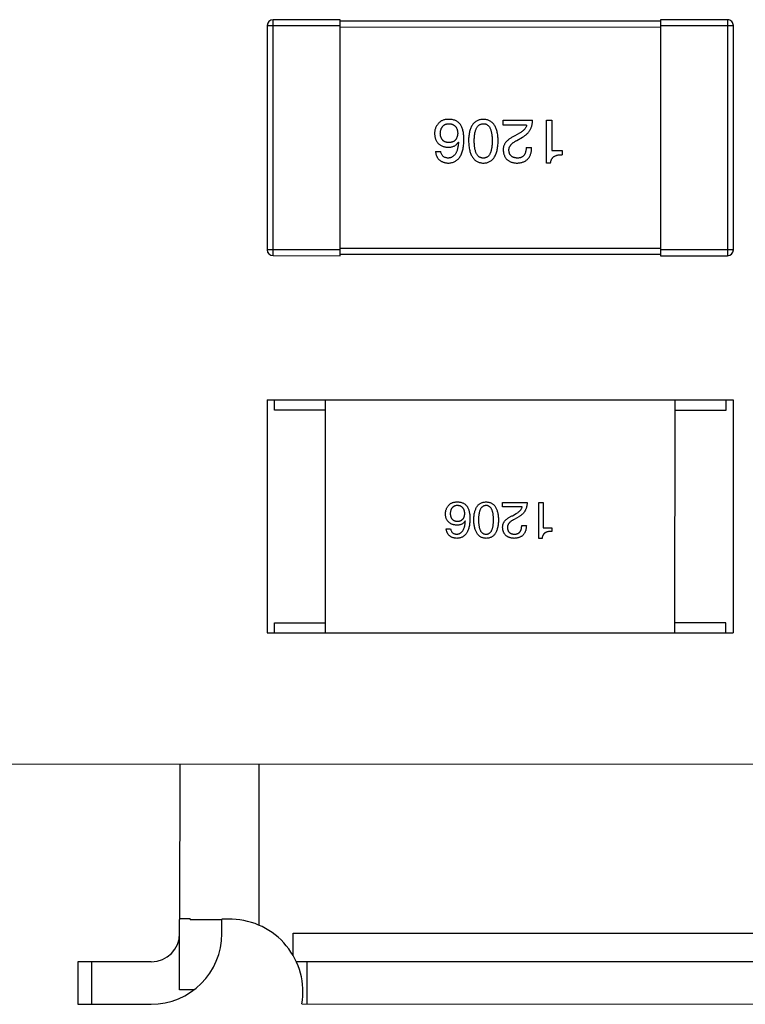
# Model space of a CAD drawing. Header units: inches. Extents: x -29 to 164, y -51 to 83.
# Tile 88 of 164: x 132.86 to 137.84, y -9.37 to -2.61. Entities that reach past the tile are written whole.
import ezdxf

# ---------------------------------------------------------------- set-up
doc = ezdxf.new("R2010")
doc.units = ezdxf.units.IN
doc.header["$LTSCALE"] = 1.21
doc.header["$MEASUREMENT"] = 0
doc.layers.get('0').update_dxf_attribs({"linetype": 'CONTINUOUS'})

msp = doc.modelspace()

# ---------------------------------------------------------------- linework, layer by layer
at = {"color": 7, "linetype": 'Continuous'}
for p, q in [((134.5949, -4.2314), (134.5952, -2.6114)), ((135.0552, -2.6115), (134.5952, -2.6114)), ((135.0549, -4.2315), (135.0552, -2.6115)), ((137.2552, -2.6219), (135.0552, -2.6215)), ((137.2552, -2.6119), (137.2549, -4.2319)), ((137.7152, -2.612), (137.2552, -2.6119)), ((137.7152, -2.612), (137.7149, -4.232)), ((134.5552, -2.6513), (134.5549, -4.1913)), ((134.5552, -2.6513), (135.0552, -2.6515)), ((135.0552, -2.6615), (137.2552, -2.6619)), ((137.2552, -2.6519), (137.7552, -2.652)), ((137.7549, -4.192), (137.7552, -2.652)), ((136.1751, -3.3008), (136.3767, -3.3008)), ((136.1751, -3.3352), (136.1751, -3.3008)), ((136.4721, -3.5959), (136.4722, -3.3009)), ((136.4722, -3.3009), (136.5099, -3.3009)), ((136.5099, -3.3009), (136.5098, -3.5091)), ((136.3357, -3.3353), (136.1751, -3.3352)), ((136.2865, -3.391), (136.2554, -3.409)), ((136.2685, -3.4402), (136.3078, -3.4172)), ((135.8661, -3.4516), (135.8678, -3.4532)), ((136.3324, -3.4894), (136.3701, -3.4894)), ((136.5098, -3.5091), (136.5803, -3.5091)), ((136.5803, -3.5091), (136.5803, -3.5386)), ((135.7104, -3.5171), (135.7464, -3.5171)), ((136.5, -3.596), (136.4721, -3.5959)), ((137.2549, -4.1819), (135.0549, -4.1815)), ((135.0549, -4.1915), (134.5549, -4.1913)), ((134.5949, -4.2314), (135.0549, -4.2315)), ((135.0549, -4.2215), (137.2549, -4.2219)), ((137.7549, -4.192), (137.2549, -4.1919)), ((137.2549, -4.2319), (137.7149, -4.232)), ((134.5547, -5.2214), (134.5543, -6.8214)), ((134.5547, -5.2214), (137.7547, -5.222)), ((134.6047, -5.2914), (134.6047, -5.2214)), ((134.9543, -6.8215), (134.9547, -5.2215)), ((137.3543, -6.822), (137.3547, -5.222)), ((137.7047, -5.292), (137.7047, -5.222)), ((137.7547, -5.222), (137.7543, -6.822)), ((134.9547, -5.2915), (134.6047, -5.2914)), ((137.3547, -5.292), (137.7047, -5.292)), ((136.1712, -5.9264), (136.3393, -5.9265)), ((136.1712, -5.9551), (136.1712, -5.9264)), ((136.4187, -6.1724), (136.4188, -5.9265)), ((136.4188, -5.9265), (136.4502, -5.9265)), ((136.4502, -5.9265), (136.4502, -6.1)), ((136.3051, -5.9551), (136.1712, -5.9551)), ((136.2381, -6.0166), (136.2641, -6.0016)), ((135.9151, -6.0534), (135.9138, -6.052)), ((136.2819, -6.0234), (136.2491, -6.0426)), ((136.3023, -6.0835), (136.3338, -6.0836)), ((135.784, -6.1067), (135.814, -6.1067)), ((136.4502, -6.1), (136.5089, -6.1)), ((136.5089, -6.1), (136.5089, -6.1246)), ((136.442, -6.1724), (136.4187, -6.1724)), ((134.6043, -6.8214), (134.6044, -6.7514)), ((134.6044, -6.7514), (134.9544, -6.7515)), ((137.7044, -6.752), (137.3544, -6.752)), ((137.7043, -6.822), (137.7044, -6.752)), ((134.5543, -6.8214), (137.7543, -6.822)), ((132.6042, -7.7209), (161.5042, -7.7269)), ((133.9542, -7.7212), (133.9539, -8.7847)), ((134.4989, -8.8282), (134.4991, -7.7213)), ((133.9539, -8.7896), (133.958, -8.7847)), ((134.0269, -8.7847), (133.958, -8.7847)), ((134.0269, -8.7847), (134.0269, -8.7913)), ((134.3142, -8.7874), (134.2439, -8.7874)), ((134.2439, -8.8847), (134.2439, -8.7874)), ((133.9538, -9.2713), (133.9539, -8.7896)), ((134.2439, -8.7913), (134.0269, -8.7913)), ((134.7328, -8.8822), (138.875, -8.883)), ((134.7328, -9.0363), (134.7328, -8.8822)), ((133.2539, -9.0792), (133.2538, -9.3711)), ((133.7592, -9.0793), (133.2539, -9.0792)), ((133.3511, -9.3711), (133.3512, -9.0792)), ((134.7539, -9.0768), (138.8539, -9.0777)), ((134.8301, -9.3688), (134.8301, -9.0768)), ((134.0527, -9.2713), (133.9538, -9.2713)), ((133.2538, -9.3711), (133.7572, -9.3712)), ((134.7932, -9.3688), (138.8144, -9.3696))]:
    msp.add_line(p, q, dxfattribs=at)
for centre, radius, start, end in [((134.5952, -2.6514), 0.04, 89.98796, 179.98796), ((137.7152, -2.652), 0.04, 359.98796, 89.98796), ((134.5949, -4.1914), 0.04, 179.98796, 269.98796), ((137.7149, -4.192), 0.04, 269.98796, 359.98796), ((134.3008, -9.2865), 0.4992, 350.51187, 88.46039), ((133.7573, -8.8846), 0.4866, 269.98796, 359.98796), ((133.7593, -8.8846), 0.1946, 269.98796, 359.98796)]:
    msp.add_arc(centre, radius, start, end, dxfattribs=at)
for points, knots in [([(135.8071, -3.2958), (135.8029, -3.2957), (135.7948, -3.2956), (135.7831, -3.2965), (135.7724, -3.2982), (135.7626, -3.3009), (135.7538, -3.3044), (135.746, -3.3088), (135.739, -3.314), (135.7352, -3.3183), (135.7334, -3.3204)], [0, 0, 0, 0, 0.156782, 0.301945, 0.436395, 0.561474, 0.678489, 0.78853, 0.894967, 1, 1, 1, 1]), ([(135.8842, -3.3352), (135.882, -3.3321), (135.8776, -3.3262), (135.8697, -3.3185), (135.8612, -3.3118), (135.8519, -3.3063), (135.8418, -3.3019), (135.8309, -3.2987), (135.8193, -3.2965), (135.8113, -3.296), (135.8071, -3.2958)], [0, 0, 0, 0, 0.125033, 0.246266, 0.36603, 0.485265, 0.606781, 0.732144, 0.862551, 1, 1, 1, 1]), ([(136.0387, -3.2959), (136.0347, -3.296), (136.0269, -3.2964), (136.0157, -3.2983), (136.0052, -3.3013), (135.9954, -3.3055), (135.9863, -3.3108), (135.978, -3.3172), (135.9705, -3.3248), (135.9638, -3.3335), (135.9578, -3.3434), (135.9526, -3.3544), (135.9481, -3.3665), (135.9444, -3.3797), (135.9413, -3.394), (135.9391, -3.4095), (135.9376, -3.426), (135.9372, -3.4375), (135.937, -3.4434)], [0, 0, 0, 0, 0.059134, 0.115603, 0.169236, 0.221572, 0.273254, 0.32474, 0.377319, 0.431815, 0.488555, 0.548609, 0.612242, 0.680182, 0.75251, 0.829782, 0.91231, 1, 1, 1, 1]), ([(136.1403, -3.4434), (136.1401, -3.4375), (136.1397, -3.4261), (136.1381, -3.4095), (136.136, -3.394), (136.1329, -3.3797), (136.1292, -3.3665), (136.1247, -3.3544), (136.1195, -3.3434), (136.1135, -3.3336), (136.1068, -3.3248), (136.0993, -3.3172), (136.091, -3.3108), (136.082, -3.3055), (136.0722, -3.3013), (136.0617, -3.2983), (136.0504, -3.2964), (136.0426, -3.296), (136.0387, -3.2959)], [0, 0, 0, 0, 0.087693, 0.170223, 0.247496, 0.319826, 0.387768, 0.451403, 0.511459, 0.568358, 0.622671, 0.675251, 0.726739, 0.778422, 0.830759, 0.884394, 0.940865, 1, 1, 1, 1]), ([(136.3078, -3.4172), (136.3106, -3.4157), (136.316, -3.4127), (136.3236, -3.4076), (136.3308, -3.4023), (136.3374, -3.3965), (136.3435, -3.3905), (136.3491, -3.384), (136.3542, -3.3773), (136.3588, -3.3701), (136.3629, -3.3627), (136.3664, -3.3549), (136.3694, -3.3467), (136.3719, -3.3382), (136.3739, -3.3293), (136.3754, -3.3201), (136.3764, -3.3106), (136.3766, -3.3041), (136.3767, -3.3008)], [0, 0, 0, 0, 0.065828, 0.130094, 0.192451, 0.254037, 0.313974, 0.373757, 0.433048, 0.492243, 0.551902, 0.611758, 0.672678, 0.734814, 0.798569, 0.863693, 0.930488, 1, 1, 1, 1]), ([(135.7334, -3.3204), (135.731, -3.323), (135.7264, -3.3281), (135.7203, -3.3365), (135.7153, -3.3452), (135.711, -3.3543), (135.7078, -3.3638), (135.7055, -3.3736), (135.7041, -3.3837), (135.7039, -3.3906), (135.7038, -3.3941)], [0, 0, 0, 0, 0.129393, 0.255335, 0.378531, 0.500878, 0.622934, 0.746191, 0.87096, 1, 1, 1, 1]), ([(135.7432, -3.3925), (135.7434, -3.3899), (135.7437, -3.3849), (135.7447, -3.3776), (135.7461, -3.3708), (135.7479, -3.3644), (135.75, -3.3585), (135.7527, -3.3531), (135.7556, -3.3482), (135.7591, -3.3437), (135.7629, -3.3397), (135.7671, -3.3362), (135.7717, -3.3332), (135.7767, -3.3306), (135.7821, -3.3285), (135.7879, -3.327), (135.7941, -3.3259), (135.7984, -3.3255), (135.8006, -3.3253)], [0, 0, 0, 0, 0.078863, 0.153308, 0.223539, 0.289857, 0.35341, 0.413572, 0.471721, 0.528235, 0.584279, 0.638781, 0.69466, 0.751251, 0.809198, 0.869697, 0.933318, 1, 1, 1, 1]), ([(135.8006, -3.3253), (135.803, -3.3254), (135.8076, -3.3256), (135.8144, -3.3266), (135.8207, -3.328), (135.8266, -3.3299), (135.8321, -3.3323), (135.837, -3.3352), (135.8417, -3.3386), (135.8457, -3.3425), (135.8495, -3.3468), (135.8526, -3.3518), (135.8556, -3.357), (135.8579, -3.3629), (135.8598, -3.3692), (135.8613, -3.376), (135.8624, -3.3833), (135.8627, -3.3883), (135.8629, -3.3909)], [0, 0, 0, 0, 0.070403, 0.137196, 0.200053, 0.260887, 0.31876, 0.37535, 0.430743, 0.485927, 0.541678, 0.598832, 0.657726, 0.719441, 0.783504, 0.851852, 0.923533, 1, 1, 1, 1]), ([(135.9055, -3.4368), (135.9054, -3.4315), (135.9054, -3.4212), (135.9043, -3.4061), (135.9027, -3.392), (135.9003, -3.3788), (135.8974, -3.3666), (135.8938, -3.3552), (135.8894, -3.3447), (135.8859, -3.3383), (135.8842, -3.3352)], [0, 0, 0, 0, 0.151498, 0.29521, 0.430242, 0.557137, 0.677306, 0.790845, 0.898111, 1, 1, 1, 1]), ([(135.9763, -3.4434), (135.9764, -3.4387), (135.9765, -3.4296), (135.9772, -3.4164), (135.9784, -3.404), (135.9801, -3.3926), (135.9822, -3.3821), (135.9849, -3.3724), (135.988, -3.3636), (135.9917, -3.3558), (135.9959, -3.3488), (136.0005, -3.3427), (136.0056, -3.3375), (136.0113, -3.3332), (136.0174, -3.3299), (136.0241, -3.3274), (136.0312, -3.3258), (136.0361, -3.3255), (136.0387, -3.3254)], [0, 0, 0, 0, 0.094834, 0.184067, 0.267029, 0.344713, 0.417334, 0.484367, 0.546941, 0.604717, 0.65953, 0.710539, 0.759381, 0.806382, 0.853027, 0.900623, 0.949121, 1, 1, 1, 1]), ([(136.0387, -3.3254), (136.0411, -3.3255), (136.0459, -3.3257), (136.0529, -3.327), (136.0593, -3.3293), (136.0653, -3.3327), (136.0708, -3.3368), (136.0758, -3.3419), (136.0803, -3.348), (136.0843, -3.355), (136.0879, -3.3629), (136.091, -3.3717), (136.0935, -3.3814), (136.0957, -3.392), (136.0973, -3.4036), (136.0984, -3.416), (136.0992, -3.4294), (136.0992, -3.4387), (136.0993, -3.4434)], [0, 0, 0, 0, 0.049766, 0.097012, 0.143225, 0.188786, 0.235079, 0.282962, 0.333687, 0.387747, 0.445963, 0.508657, 0.576545, 0.649868, 0.72822, 0.812712, 0.903543, 1, 1, 1, 1]), ([(136.3357, -3.3353), (136.3352, -3.3379), (136.3342, -3.3431), (136.3309, -3.3506), (136.3266, -3.358), (136.321, -3.365), (136.3141, -3.3719), (136.3061, -3.3786), (136.2968, -3.385), (136.2901, -3.389), (136.2865, -3.391)], [0, 0, 0, 0, 0.103034, 0.208166, 0.318255, 0.434664, 0.559728, 0.695394, 0.841708, 1, 1, 1, 1]), ([(135.7038, -3.3941), (135.704, -3.3977), (135.7044, -3.4045), (135.7059, -3.4145), (135.708, -3.4238), (135.7107, -3.4325), (135.7142, -3.4406), (135.7184, -3.448), (135.7232, -3.4549), (135.7288, -3.4611), (135.735, -3.4666), (135.7418, -3.4716), (135.7495, -3.4758), (135.7577, -3.4795), (135.7666, -3.4825), (135.7762, -3.4848), (135.7865, -3.4866), (135.7936, -3.4873), (135.7973, -3.4876)], [0, 0, 0, 0, 0.071527, 0.139094, 0.20346, 0.264939, 0.323904, 0.381383, 0.437591, 0.493343, 0.549401, 0.606085, 0.664838, 0.725424, 0.788712, 0.855452, 0.925772, 1, 1, 1, 1]), ([(135.8022, -3.4548), (135.7999, -3.4547), (135.7955, -3.4545), (135.7892, -3.4536), (135.7832, -3.4523), (135.7776, -3.4504), (135.7725, -3.4481), (135.7677, -3.4454), (135.7634, -3.4421), (135.7595, -3.4385), (135.756, -3.4343), (135.7529, -3.4297), (135.7503, -3.4246), (135.748, -3.4191), (135.7462, -3.4131), (135.7447, -3.4067), (135.7437, -3.3997), (135.7434, -3.395), (135.7432, -3.3925)], [0, 0, 0, 0, 0.069884, 0.136529, 0.199638, 0.259844, 0.317774, 0.374356, 0.430026, 0.485148, 0.5409, 0.597889, 0.657472, 0.718614, 0.783613, 0.85129, 0.923712, 1, 1, 1, 1]), ([(135.7972, -3.5958), (135.8015, -3.5955), (135.8098, -3.595), (135.8218, -3.5929), (135.833, -3.5894), (135.8434, -3.5849), (135.8531, -3.5791), (135.8619, -3.572), (135.8699, -3.5638), (135.877, -3.5544), (135.8834, -3.5438), (135.889, -3.532), (135.8938, -3.5191), (135.8977, -3.5049), (135.9009, -3.4896), (135.9032, -3.473), (135.9049, -3.4553), (135.9053, -3.4431), (135.9055, -3.4368)], [0, 0, 0, 0, 0.058957, 0.115262, 0.16907, 0.221312, 0.273147, 0.324961, 0.377649, 0.432026, 0.488925, 0.549039, 0.612912, 0.680653, 0.753056, 0.830314, 0.912483, 1, 1, 1, 1]), ([(135.8629, -3.3909), (135.8627, -3.3934), (135.8624, -3.3983), (135.8613, -3.4054), (135.8598, -3.412), (135.8579, -3.4182), (135.8556, -3.4239), (135.8529, -3.4291), (135.8498, -3.4338), (135.8461, -3.4381), (135.8421, -3.4419), (135.8376, -3.4451), (135.8328, -3.4481), (135.8275, -3.4503), (135.8217, -3.4522), (135.8156, -3.4536), (135.809, -3.4545), (135.8045, -3.4547), (135.8022, -3.4548)], [0, 0, 0, 0, 0.076072, 0.148369, 0.216753, 0.281358, 0.342792, 0.401604, 0.458929, 0.514444, 0.569818, 0.625343, 0.681554, 0.739608, 0.800134, 0.863477, 0.929547, 1, 1, 1, 1]), ([(135.937, -3.4434), (135.9373, -3.4494), (135.9378, -3.4611), (135.9395, -3.4781), (135.9419, -3.4939), (135.9449, -3.5086), (135.9487, -3.5221), (135.9533, -3.5346), (135.9585, -3.5459), (135.9646, -3.556), (135.9713, -3.5651), (135.9788, -3.573), (135.987, -3.5797), (135.9959, -3.5853), (136.0056, -3.5897), (136.0159, -3.593), (136.027, -3.5952), (136.0347, -3.5956), (136.0386, -3.5959)], [0, 0, 0, 0, 0.088475, 0.171606, 0.249595, 0.322626, 0.391327, 0.455765, 0.516374, 0.573675, 0.628522, 0.681161, 0.732559, 0.783563, 0.83504, 0.887639, 0.942585, 1, 1, 1, 1]), ([(136.0386, -3.5614), (136.0361, -3.5613), (136.0312, -3.5611), (136.024, -3.5598), (136.0174, -3.5575), (136.0112, -3.5542), (136.0056, -3.55), (136.0004, -3.5449), (135.9958, -3.5388), (135.9916, -3.5318), (135.988, -3.5239), (135.9849, -3.5151), (135.9822, -3.5054), (135.98, -3.4948), (135.9784, -3.4832), (135.9772, -3.4708), (135.9765, -3.4574), (135.9764, -3.4481), (135.9763, -3.4434)], [0, 0, 0, 0, 0.050604, 0.098688, 0.145699, 0.191791, 0.238625, 0.286717, 0.337546, 0.391814, 0.449755, 0.512106, 0.579685, 0.652048, 0.730262, 0.814146, 0.904281, 1, 1, 1, 1]), ([(136.0386, -3.5959), (136.0426, -3.5957), (136.0503, -3.5953), (136.0616, -3.5934), (136.0721, -3.5902), (136.0819, -3.586), (136.091, -3.5804), (136.0992, -3.5738), (136.1067, -3.5659), (136.1134, -3.5569), (136.1195, -3.5467), (136.1247, -3.5354), (136.1292, -3.5229), (136.1329, -3.5092), (136.1359, -3.4944), (136.1381, -3.4785), (136.1397, -3.4613), (136.1401, -3.4495), (136.1403, -3.4434)], [0, 0, 0, 0, 0.057911, 0.113262, 0.165956, 0.217443, 0.268511, 0.319665, 0.372, 0.426129, 0.483365, 0.543779, 0.607756, 0.676562, 0.749704, 0.827713, 0.911177, 1, 1, 1, 1]), ([(136.0993, -3.4434), (136.0992, -3.4482), (136.0992, -3.4574), (136.0984, -3.4708), (136.0973, -3.4833), (136.0957, -3.4948), (136.0934, -3.5054), (136.091, -3.5152), (136.0879, -3.5239), (136.0843, -3.5318), (136.0803, -3.5388), (136.0758, -3.5449), (136.0708, -3.55), (136.0653, -3.5542), (136.0593, -3.5575), (136.0528, -3.5598), (136.0458, -3.5611), (136.0411, -3.5613), (136.0386, -3.5614)], [0, 0, 0, 0, 0.096452, 0.187278, 0.271765, 0.350519, 0.423437, 0.491321, 0.554011, 0.612224, 0.666281, 0.717003, 0.764884, 0.811423, 0.856783, 0.902993, 0.950236, 1, 1, 1, 1]), ([(136.2554, -3.409), (136.252, -3.4106), (136.2454, -3.4136), (136.2359, -3.4186), (136.2272, -3.4238), (136.2191, -3.4291), (136.2117, -3.4347), (136.2049, -3.4403), (136.1989, -3.4463), (136.1935, -3.4523), (136.1888, -3.4585), (136.1848, -3.465), (136.1814, -3.4716), (136.1787, -3.4784), (136.1768, -3.4854), (136.1755, -3.4926), (136.1748, -3.4999), (136.175, -3.5049), (136.175, -3.5074)], [0, 0, 0, 0, 0.082731, 0.161257, 0.236138, 0.307554, 0.375712, 0.440848, 0.502916, 0.562567, 0.619798, 0.675716, 0.73039, 0.78386, 0.837315, 0.890547, 0.944917, 1, 1, 1, 1]), ([(136.2144, -3.509), (136.2143, -3.5074), (136.2141, -3.5042), (136.2144, -3.4993), (136.2152, -3.4946), (136.2164, -3.4899), (136.2182, -3.4853), (136.2204, -3.4808), (136.2231, -3.4764), (136.2263, -3.4721), (136.2299, -3.4677), (136.234, -3.4636), (136.2386, -3.4595), (136.2436, -3.4554), (136.2492, -3.4515), (136.2552, -3.4476), (136.2616, -3.4438), (136.2662, -3.4414), (136.2685, -3.4402)], [0, 0, 0, 0, 0.052237, 0.103888, 0.155485, 0.207395, 0.259864, 0.31356, 0.369176, 0.4266, 0.486836, 0.550048, 0.61567, 0.685271, 0.75824, 0.834614, 0.915635, 1, 1, 1, 1]), ([(135.7973, -3.4876), (135.8012, -3.4875), (135.8089, -3.4873), (135.8199, -3.4856), (135.8299, -3.4828), (135.8391, -3.4789), (135.8473, -3.4738), (135.8547, -3.4675), (135.861, -3.46), (135.8644, -3.4544), (135.8661, -3.4516)], [0, 0, 0, 0, 0.144617, 0.279572, 0.40596, 0.526097, 0.64389, 0.760003, 0.877724, 1, 1, 1, 1]), ([(135.8678, -3.4532), (135.8675, -3.4574), (135.8669, -3.4657), (135.8653, -3.4776), (135.8634, -3.4887), (135.8611, -3.4991), (135.8582, -3.5087), (135.8549, -3.5175), (135.8512, -3.5255), (135.8471, -3.5327), (135.8423, -3.539), (135.8373, -3.5447), (135.8318, -3.5495), (135.8257, -3.5535), (135.8193, -3.5568), (135.8123, -3.5591), (135.8049, -3.5608), (135.7999, -3.5612), (135.7973, -3.5614)], [0, 0, 0, 0, 0.089218, 0.173709, 0.252753, 0.326963, 0.397099, 0.462534, 0.524018, 0.582178, 0.637235, 0.689955, 0.741228, 0.791618, 0.841661, 0.892925, 0.945259, 1, 1, 1, 1]), ([(136.175, -3.5074), (136.1753, -3.5107), (136.1759, -3.5173), (136.1774, -3.5269), (136.1797, -3.5359), (136.1826, -3.5442), (136.1861, -3.5519), (136.1903, -3.5591), (136.1952, -3.5656), (136.2007, -3.5714), (136.207, -3.5767), (136.2138, -3.5813), (136.2213, -3.5853), (136.2295, -3.5887), (136.2383, -3.5914), (136.2478, -3.5936), (136.2579, -3.5951), (136.2649, -3.5956), (136.2685, -3.5959)], [0, 0, 0, 0, 0.070688, 0.137741, 0.201612, 0.262778, 0.321223, 0.378455, 0.434411, 0.490146, 0.546362, 0.603392, 0.662208, 0.723401, 0.787372, 0.85442, 0.925153, 1, 1, 1, 1]), ([(136.2734, -3.5615), (136.2711, -3.5614), (136.2668, -3.5611), (136.2604, -3.5604), (136.2544, -3.5592), (136.2489, -3.5577), (136.2437, -3.5557), (136.239, -3.5535), (136.2347, -3.5507), (136.2307, -3.5477), (136.2273, -3.5441), (136.2241, -3.5403), (136.2215, -3.536), (136.2192, -3.5313), (136.2174, -3.5263), (136.2159, -3.5209), (136.2149, -3.5151), (136.2146, -3.5111), (136.2144, -3.509)], [0, 0, 0, 0, 0.076112, 0.148436, 0.216883, 0.281466, 0.34298, 0.402356, 0.459881, 0.51546, 0.571111, 0.62658, 0.683162, 0.741007, 0.801404, 0.863825, 0.930544, 1, 1, 1, 1]), ([(136.2685, -3.5959), (136.2725, -3.5957), (136.2804, -3.5953), (136.2918, -3.5937), (136.3024, -3.5914), (136.3122, -3.5882), (136.3213, -3.5843), (136.3297, -3.5796), (136.3373, -3.5741), (136.344, -3.5677), (136.35, -3.5606), (136.3553, -3.5528), (136.3597, -3.5441), (136.3633, -3.5346), (136.3662, -3.5244), (136.3684, -3.5134), (136.3697, -3.5017), (136.37, -3.4935), (136.3701, -3.4894)], [0, 0, 0, 0, 0.07282, 0.141057, 0.2062, 0.267672, 0.326735, 0.383519, 0.439188, 0.494454, 0.549628, 0.605958, 0.66397, 0.72402, 0.787502, 0.854127, 0.925065, 1, 1, 1, 1]), ([(136.3324, -3.4894), (136.3323, -3.4923), (136.3321, -3.4979), (136.3312, -3.5061), (136.33, -3.5137), (136.3282, -3.5208), (136.326, -3.5273), (136.3235, -3.5333), (136.3205, -3.5387), (136.3169, -3.5435), (136.313, -3.5478), (136.3087, -3.5515), (136.3038, -3.5546), (136.2986, -3.5571), (136.2929, -3.5591), (136.2868, -3.5604), (136.2802, -3.5613), (136.2757, -3.5614), (136.2734, -3.5615)], [0, 0, 0, 0, 0.082594, 0.15978, 0.232961, 0.301462, 0.365595, 0.426678, 0.484662, 0.540809, 0.595146, 0.648401, 0.702272, 0.757102, 0.813447, 0.872233, 0.934055, 1, 1, 1, 1]), ([(135.7104, -3.5171), (135.7108, -3.5201), (135.7115, -3.5259), (135.7134, -3.5344), (135.7157, -3.5423), (135.7187, -3.5497), (135.7222, -3.5565), (135.7263, -3.5628), (135.7309, -3.5686), (135.7361, -3.5738), (135.7419, -3.5784), (135.7481, -3.5826), (135.755, -3.5862), (135.7624, -3.5892), (135.7703, -3.5917), (135.7788, -3.5936), (135.7878, -3.595), (135.7941, -3.5955), (135.7972, -3.5958)], [0, 0, 0, 0, 0.06947, 0.136096, 0.199592, 0.260665, 0.319672, 0.377156, 0.433415, 0.489984, 0.546535, 0.604276, 0.663499, 0.725182, 0.788953, 0.855683, 0.926216, 1, 1, 1, 1]), ([(135.7973, -3.5614), (135.7939, -3.5613), (135.7874, -3.5611), (135.7782, -3.5589), (135.7701, -3.5554), (135.763, -3.5505), (135.7571, -3.5441), (135.7523, -3.5364), (135.7487, -3.5272), (135.7472, -3.5206), (135.7464, -3.5171)], [0, 0, 0, 0, 0.136586, 0.261496, 0.378089, 0.490612, 0.605522, 0.725767, 0.8561, 1, 1, 1, 1]), ([(136.5, -3.596), (136.5003, -3.5935), (136.5009, -3.5887), (136.5025, -3.5819), (136.5046, -3.5755), (136.5073, -3.5696), (136.5105, -3.5642), (136.5143, -3.5594), (136.5185, -3.555), (136.5233, -3.5512), (136.5286, -3.5478), (136.5345, -3.545), (136.5408, -3.5426), (136.5478, -3.5408), (136.5552, -3.5395), (136.5631, -3.5387), (136.5715, -3.5383), (136.5773, -3.5385), (136.5803, -3.5386)], [0, 0, 0, 0, 0.066659, 0.129311, 0.18962, 0.247164, 0.30314, 0.357527, 0.411867, 0.466926, 0.523012, 0.580527, 0.641561, 0.705268, 0.772282, 0.84407, 0.919338, 1, 1, 1, 1]), ([(135.7785, -6.0042), (135.7786, -6.0013), (135.7788, -5.9955), (135.7799, -5.9871), (135.7818, -5.9789), (135.7845, -5.971), (135.7881, -5.9635), (135.7923, -5.9562), (135.7973, -5.9492), (135.8012, -5.9449), (135.8031, -5.9427)], [0, 0, 0, 0, 0.12904, 0.253809, 0.377066, 0.499122, 0.621469, 0.744665, 0.870607, 1, 1, 1, 1]), ([(135.8031, -5.9427), (135.8047, -5.941), (135.8078, -5.9374), (135.8136, -5.9331), (135.8201, -5.9294), (135.8275, -5.9265), (135.8356, -5.9243), (135.8446, -5.9229), (135.8543, -5.9221), (135.8611, -5.9222), (135.8646, -5.9223)], [0, 0, 0, 0, 0.105033, 0.21147, 0.321511, 0.438526, 0.563605, 0.698055, 0.843218, 1, 1, 1, 1]), ([(135.8591, -5.9468), (135.8573, -5.947), (135.8537, -5.9473), (135.8486, -5.9482), (135.8437, -5.9495), (135.8393, -5.9513), (135.8351, -5.9534), (135.8312, -5.9559), (135.8277, -5.9588), (135.8246, -5.9622), (135.8217, -5.9659), (135.8192, -5.97), (135.817, -5.9745), (135.8152, -5.9794), (135.8138, -5.9847), (135.8126, -5.9904), (135.8117, -5.9965), (135.8115, -6.0007), (135.8113, -6.0028)], [0, 0, 0, 0, 0.066682, 0.130303, 0.190802, 0.248749, 0.30534, 0.361219, 0.415721, 0.471765, 0.528279, 0.586428, 0.64659, 0.710143, 0.776461, 0.846692, 0.921137, 1, 1, 1, 1]), ([(135.911, -6.0015), (135.9109, -5.9993), (135.9106, -5.9951), (135.9097, -5.9891), (135.9085, -5.9834), (135.9069, -5.9782), (135.905, -5.9733), (135.9025, -5.9689), (135.8999, -5.9648), (135.8967, -5.9612), (135.8934, -5.9579), (135.8895, -5.9551), (135.8854, -5.9527), (135.8808, -5.9507), (135.8759, -5.9491), (135.8706, -5.9479), (135.865, -5.9471), (135.8611, -5.9469), (135.8591, -5.9468)], [0, 0, 0, 0, 0.076467, 0.148148, 0.216496, 0.280559, 0.342274, 0.401168, 0.458322, 0.514073, 0.569257, 0.62465, 0.68124, 0.739113, 0.799947, 0.862804, 0.929597, 1, 1, 1, 1]), ([(135.8646, -5.9223), (135.868, -5.9224), (135.8747, -5.9228), (135.8844, -5.9247), (135.8935, -5.9273), (135.9019, -5.931), (135.9097, -5.9356), (135.9168, -5.9411), (135.9233, -5.9476), (135.9269, -5.9525), (135.9288, -5.9551)], [0, 0, 0, 0, 0.137449, 0.267856, 0.393219, 0.514735, 0.63397, 0.753734, 0.874967, 1, 1, 1, 1]), ([(135.9728, -6.0452), (135.973, -6.0403), (135.9733, -6.0308), (135.9746, -6.017), (135.9764, -6.0041), (135.979, -5.9922), (135.9821, -5.9812), (135.9858, -5.9711), (135.9901, -5.9619), (135.9951, -5.9537), (136.0008, -5.9464), (136.007, -5.9401), (136.0139, -5.9347), (136.0215, -5.9303), (136.0296, -5.9269), (136.0384, -5.9243), (136.0477, -5.9227), (136.0542, -5.9224), (136.0575, -5.9223)], [0, 0, 0, 0, 0.08769, 0.170218, 0.24749, 0.319818, 0.387758, 0.451391, 0.511445, 0.568185, 0.622681, 0.67526, 0.726746, 0.778428, 0.830764, 0.884397, 0.940866, 1, 1, 1, 1]), ([(136.0575, -5.9469), (136.0554, -5.947), (136.0513, -5.9473), (136.0454, -5.9486), (136.0398, -5.9506), (136.0347, -5.9535), (136.03, -5.957), (136.0258, -5.9613), (136.0219, -5.9664), (136.0184, -5.9722), (136.0153, -5.9788), (136.0127, -5.9861), (136.0105, -5.9941), (136.0087, -6.0029), (136.0073, -6.0125), (136.0063, -6.0227), (136.0057, -6.0337), (136.0056, -6.0413), (136.0056, -6.0452)], [0, 0, 0, 0, 0.050879, 0.099377, 0.146973, 0.193618, 0.240619, 0.289461, 0.34047, 0.395283, 0.453059, 0.515633, 0.582666, 0.655287, 0.732971, 0.815933, 0.905166, 1, 1, 1, 1]), ([(136.0575, -5.9223), (136.0608, -5.9224), (136.0673, -5.9227), (136.0767, -5.9243), (136.0855, -5.9269), (136.0936, -5.9303), (136.1011, -5.9347), (136.108, -5.9401), (136.1143, -5.9464), (136.1199, -5.9538), (136.1249, -5.9619), (136.1292, -5.9711), (136.133, -5.9812), (136.1361, -5.9922), (136.1386, -6.0041), (136.1404, -6.017), (136.1417, -6.0308), (136.142, -6.0404), (136.1422, -6.0453)], [0, 0, 0, 0, 0.059135, 0.115606, 0.169241, 0.221578, 0.273261, 0.324749, 0.377329, 0.431642, 0.488541, 0.548597, 0.612232, 0.680174, 0.752504, 0.829777, 0.912307, 1, 1, 1, 1]), ([(136.1081, -6.0453), (136.108, -6.0413), (136.108, -6.0336), (136.1073, -6.0224), (136.1064, -6.0121), (136.1051, -6.0024), (136.1032, -5.9936), (136.1012, -5.9855), (136.0986, -5.9781), (136.0956, -5.9716), (136.0923, -5.9658), (136.0885, -5.9607), (136.0843, -5.9564), (136.0797, -5.953), (136.0748, -5.9502), (136.0694, -5.9483), (136.0636, -5.9471), (136.0596, -5.947), (136.0575, -5.9469)], [0, 0, 0, 0, 0.096457, 0.187288, 0.27178, 0.350132, 0.423455, 0.491343, 0.554037, 0.612253, 0.666313, 0.717038, 0.764921, 0.811214, 0.856775, 0.902988, 0.950234, 1, 1, 1, 1]), ([(136.3393, -5.9265), (136.3392, -5.9292), (136.339, -5.9346), (136.3381, -5.9425), (136.3369, -5.9502), (136.3352, -5.9576), (136.3332, -5.9647), (136.3306, -5.9715), (136.3277, -5.978), (136.3243, -5.9842), (136.3205, -5.9902), (136.3162, -5.9958), (136.3116, -6.0012), (136.3065, -6.0062), (136.301, -6.011), (136.295, -6.0154), (136.2886, -6.0197), (136.2841, -6.0222), (136.2819, -6.0234)], [0, 0, 0, 0, 0.069512, 0.136307, 0.201431, 0.265186, 0.327322, 0.388242, 0.448098, 0.507757, 0.566952, 0.626243, 0.686026, 0.745963, 0.807549, 0.869906, 0.934172, 1, 1, 1, 1]), ([(135.8564, -6.0821), (135.8533, -6.0818), (135.8474, -6.0813), (135.8388, -6.0798), (135.8308, -6.0778), (135.8234, -6.0753), (135.8165, -6.0722), (135.8102, -6.0687), (135.8045, -6.0646), (135.7993, -6.06), (135.7946, -6.0548), (135.7906, -6.0491), (135.7871, -6.0429), (135.7842, -6.0362), (135.782, -6.0289), (135.7802, -6.0211), (135.779, -6.0129), (135.7787, -6.0071), (135.7785, -6.0042)], [0, 0, 0, 0, 0.074228, 0.144548, 0.211288, 0.274576, 0.335162, 0.393915, 0.450599, 0.506657, 0.562409, 0.618617, 0.676096, 0.735061, 0.79654, 0.860906, 0.928473, 1, 1, 1, 1]), ([(135.8113, -6.0028), (135.8115, -6.0049), (135.8117, -6.0089), (135.8126, -6.0146), (135.8138, -6.02), (135.8153, -6.025), (135.8172, -6.0296), (135.8194, -6.0339), (135.822, -6.0377), (135.8249, -6.0412), (135.8282, -6.0442), (135.8318, -6.0469), (135.8357, -6.0492), (135.84, -6.0511), (135.8446, -6.0526), (135.8496, -6.0537), (135.8549, -6.0545), (135.8586, -6.0547), (135.8605, -6.0548)], [0, 0, 0, 0, 0.076288, 0.14871, 0.216387, 0.281386, 0.342528, 0.402111, 0.4591, 0.514852, 0.569974, 0.625644, 0.682226, 0.740156, 0.800362, 0.863471, 0.930116, 1, 1, 1, 1]), ([(135.8605, -6.0548), (135.8624, -6.0547), (135.8662, -6.0545), (135.8717, -6.0537), (135.8768, -6.0526), (135.8815, -6.051), (135.886, -6.0491), (135.89, -6.0467), (135.8937, -6.044), (135.8971, -6.0408), (135.9001, -6.0373), (135.9027, -6.0333), (135.905, -6.029), (135.9069, -6.0243), (135.9085, -6.0191), (135.9098, -6.0136), (135.9106, -6.0077), (135.9109, -6.0036), (135.911, -6.0015)], [0, 0, 0, 0, 0.070453, 0.136523, 0.199866, 0.260392, 0.318446, 0.374657, 0.430182, 0.485556, 0.541071, 0.598396, 0.657208, 0.718642, 0.783247, 0.851631, 0.923928, 1, 1, 1, 1]), ([(135.9288, -5.9551), (135.9302, -5.9577), (135.9332, -5.963), (135.9368, -5.9717), (135.9398, -5.9812), (135.9422, -5.9915), (135.9442, -6.0024), (135.9455, -6.0142), (135.9464, -6.0267), (135.9465, -6.0353), (135.9466, -6.0398)], [0, 0, 0, 0, 0.101889, 0.209155, 0.322694, 0.442863, 0.569758, 0.70479, 0.848502, 1, 1, 1, 1]), ([(136.2641, -6.0016), (136.267, -5.9999), (136.2727, -5.9966), (136.2804, -5.9912), (136.2871, -5.9857), (136.2928, -5.98), (136.2975, -5.9741), (136.3011, -5.9679), (136.3038, -5.9617), (136.3047, -5.9573), (136.3051, -5.9551)], [0, 0, 0, 0, 0.158292, 0.304606, 0.440272, 0.565336, 0.681745, 0.791834, 0.896966, 1, 1, 1, 1]), ([(135.9466, -6.0398), (135.9464, -6.045), (135.9461, -6.0552), (135.9447, -6.0699), (135.9428, -6.0837), (135.94, -6.0965), (135.9368, -6.1083), (135.9328, -6.1191), (135.9282, -6.1289), (135.9228, -6.1377), (135.9169, -6.1456), (135.9102, -6.1524), (135.9029, -6.1583), (135.8948, -6.1631), (135.8861, -6.167), (135.8768, -6.1698), (135.8668, -6.1716), (135.8599, -6.172), (135.8564, -6.1723)], [0, 0, 0, 0, 0.087517, 0.169686, 0.246944, 0.319347, 0.387088, 0.450961, 0.511075, 0.567974, 0.622351, 0.675039, 0.726853, 0.778688, 0.83093, 0.884738, 0.941043, 1, 1, 1, 1]), ([(135.9138, -6.052), (135.9123, -6.0544), (135.9095, -6.0591), (135.9042, -6.0653), (135.8981, -6.0705), (135.8912, -6.0748), (135.8836, -6.0781), (135.8752, -6.0804), (135.866, -6.0819), (135.8597, -6.082), (135.8564, -6.0821)], [0, 0, 0, 0, 0.122276, 0.239997, 0.35611, 0.473903, 0.59404, 0.720428, 0.855383, 1, 1, 1, 1]), ([(135.8564, -6.1436), (135.8585, -6.1434), (135.8628, -6.1431), (135.8689, -6.1416), (135.8747, -6.1397), (135.8801, -6.137), (135.8851, -6.1337), (135.8897, -6.1297), (135.8939, -6.1249), (135.8979, -6.1197), (135.9014, -6.1137), (135.9044, -6.107), (135.9072, -6.0997), (135.9095, -6.0917), (135.9115, -6.083), (135.9131, -6.0738), (135.9144, -6.0638), (135.9149, -6.0569), (135.9151, -6.0534)], [0, 0, 0, 0, 0.054741, 0.107075, 0.158339, 0.208382, 0.258772, 0.310045, 0.362765, 0.417822, 0.475982, 0.537466, 0.602901, 0.673037, 0.747247, 0.826291, 0.910782, 1, 1, 1, 1]), ([(136.0575, -6.1723), (136.0542, -6.1721), (136.0478, -6.1717), (136.0386, -6.1699), (136.03, -6.1672), (136.0219, -6.1635), (136.0144, -6.1589), (136.0076, -6.1532), (136.0014, -6.1466), (135.9958, -6.1391), (135.9908, -6.1307), (135.9864, -6.1212), (135.9826, -6.1109), (135.9794, -6.0996), (135.9769, -6.0873), (135.9749, -6.0741), (135.9735, -6.06), (135.973, -6.0503), (135.9728, -6.0452)], [0, 0, 0, 0, 0.057415, 0.112361, 0.16496, 0.216437, 0.267441, 0.318839, 0.371478, 0.426325, 0.483626, 0.544235, 0.608673, 0.677374, 0.750405, 0.828394, 0.911525, 1, 1, 1, 1]), ([(136.0056, -6.0452), (136.0056, -6.0492), (136.0057, -6.0569), (136.0063, -6.0681), (136.0073, -6.0785), (136.0087, -6.0881), (136.0105, -6.0969), (136.0127, -6.105), (136.0153, -6.1123), (136.0183, -6.1189), (136.0219, -6.1247), (136.0257, -6.1298), (136.03, -6.134), (136.0347, -6.1376), (136.0398, -6.1403), (136.0453, -6.1422), (136.0513, -6.1434), (136.0554, -6.1435), (136.0575, -6.1436)], [0, 0, 0, 0, 0.095719, 0.185854, 0.269738, 0.347952, 0.420315, 0.487894, 0.550245, 0.608186, 0.662454, 0.713283, 0.761375, 0.808209, 0.854301, 0.901312, 0.949396, 1, 1, 1, 1]), ([(136.0575, -6.1436), (136.0595, -6.1435), (136.0635, -6.1434), (136.0693, -6.1422), (136.0747, -6.1403), (136.0797, -6.1376), (136.0843, -6.1341), (136.0885, -6.1298), (136.0922, -6.1247), (136.0956, -6.1189), (136.0985, -6.1124), (136.1011, -6.105), (136.1032, -6.0969), (136.1051, -6.0881), (136.1064, -6.0785), (136.1073, -6.0681), (136.1079, -6.0569), (136.108, -6.0492), (136.1081, -6.0453)], [0, 0, 0, 0, 0.049764, 0.097007, 0.143217, 0.188577, 0.235116, 0.282997, 0.333719, 0.387776, 0.445989, 0.508679, 0.576563, 0.649481, 0.728235, 0.812722, 0.903548, 1, 1, 1, 1]), ([(136.1422, -6.0453), (136.142, -6.0503), (136.1417, -6.0602), (136.1404, -6.0745), (136.1386, -6.0878), (136.1361, -6.1001), (136.133, -6.1115), (136.1292, -6.1219), (136.1249, -6.1313), (136.1199, -6.1398), (136.1143, -6.1474), (136.108, -6.1539), (136.1011, -6.1595), (136.0936, -6.164), (136.0854, -6.1676), (136.0767, -6.1702), (136.0673, -6.1719), (136.0608, -6.1721), (136.0575, -6.1723)], [0, 0, 0, 0, 0.088823, 0.172287, 0.250296, 0.323438, 0.392244, 0.456221, 0.516635, 0.573871, 0.628, 0.680335, 0.731489, 0.782557, 0.834044, 0.886738, 0.942089, 1, 1, 1, 1]), ([(136.1712, -6.0985), (136.1711, -6.0965), (136.171, -6.0923), (136.1715, -6.0862), (136.1726, -6.0803), (136.1742, -6.0744), (136.1765, -6.0688), (136.1793, -6.0632), (136.1826, -6.0579), (136.1866, -6.0527), (136.191, -6.0476), (136.1961, -6.0427), (136.2017, -6.038), (136.2079, -6.0334), (136.2146, -6.0289), (136.2219, -6.0246), (136.2298, -6.0204), (136.2353, -6.0179), (136.2381, -6.0166)], [0, 0, 0, 0, 0.055083, 0.109453, 0.162685, 0.21614, 0.26961, 0.324284, 0.380202, 0.437433, 0.497084, 0.559152, 0.624288, 0.692446, 0.763862, 0.838743, 0.917269, 1, 1, 1, 1]), ([(136.2491, -6.0426), (136.2471, -6.0436), (136.2434, -6.0456), (136.238, -6.0487), (136.233, -6.052), (136.2284, -6.0552), (136.2242, -6.0586), (136.2203, -6.062), (136.2169, -6.0655), (136.2139, -6.0691), (136.2112, -6.0727), (136.209, -6.0764), (136.2072, -6.0802), (136.2057, -6.084), (136.2047, -6.0879), (136.204, -6.0919), (136.2037, -6.0959), (136.2039, -6.0986), (136.204, -6.0999)], [0, 0, 0, 0, 0.084365, 0.165386, 0.24176, 0.314729, 0.38433, 0.449952, 0.513164, 0.5734, 0.630824, 0.68644, 0.740136, 0.792605, 0.844515, 0.896112, 0.947763, 1, 1, 1, 1]), ([(136.3338, -6.0836), (136.3336, -6.087), (136.3334, -6.0938), (136.3323, -6.1036), (136.3305, -6.1128), (136.3281, -6.1213), (136.3251, -6.1292), (136.3214, -6.1364), (136.317, -6.1429), (136.312, -6.1489), (136.3064, -6.1542), (136.3, -6.1587), (136.2931, -6.1626), (136.2855, -6.1659), (136.2773, -6.1686), (136.2685, -6.1705), (136.259, -6.1718), (136.2524, -6.1722), (136.249, -6.1723)], [0, 0, 0, 0, 0.074935, 0.145873, 0.212498, 0.27598, 0.33603, 0.394042, 0.450372, 0.505546, 0.560812, 0.616481, 0.673265, 0.732328, 0.7938, 0.858943, 0.92718, 1, 1, 1, 1]), ([(136.2531, -6.1436), (136.2551, -6.1436), (136.2589, -6.1435), (136.2643, -6.1428), (136.2694, -6.1416), (136.2741, -6.14), (136.2785, -6.1379), (136.2825, -6.1353), (136.2862, -6.1322), (136.2894, -6.1286), (136.2924, -6.1246), (136.2949, -6.1201), (136.297, -6.1152), (136.2989, -6.1098), (136.3003, -6.1039), (136.3013, -6.0975), (136.3021, -6.0907), (136.3023, -6.086), (136.3023, -6.0835)], [0, 0, 0, 0, 0.065945, 0.127767, 0.186553, 0.242898, 0.297728, 0.351599, 0.404854, 0.459191, 0.515338, 0.573322, 0.634405, 0.698538, 0.767039, 0.84022, 0.917406, 1, 1, 1, 1]), ([(135.8564, -6.1723), (135.8537, -6.172), (135.8485, -6.1716), (135.841, -6.1704), (135.8339, -6.1688), (135.8273, -6.1667), (135.8211, -6.1642), (135.8154, -6.1612), (135.8102, -6.1578), (135.8054, -6.1539), (135.8011, -6.1496), (135.7973, -6.1447), (135.7939, -6.1395), (135.7909, -6.1338), (135.7884, -6.1277), (135.7865, -6.121), (135.7849, -6.114), (135.7843, -6.1091), (135.784, -6.1067)], [0, 0, 0, 0, 0.073784, 0.144317, 0.211047, 0.274818, 0.336501, 0.395724, 0.453465, 0.510016, 0.566585, 0.622844, 0.680328, 0.739335, 0.800408, 0.863904, 0.93053, 1, 1, 1, 1]), ([(135.814, -6.1067), (135.8147, -6.1096), (135.8159, -6.1151), (135.8189, -6.1227), (135.8229, -6.1292), (135.8278, -6.1345), (135.8337, -6.1386), (135.8405, -6.1415), (135.8481, -6.1433), (135.8535, -6.1435), (135.8564, -6.1436)], [0, 0, 0, 0, 0.1439, 0.274233, 0.394478, 0.509388, 0.621911, 0.738504, 0.863414, 1, 1, 1, 1]), ([(136.249, -6.1723), (136.2461, -6.1721), (136.2402, -6.1717), (136.2318, -6.1704), (136.2239, -6.1686), (136.2166, -6.1664), (136.2098, -6.1635), (136.2035, -6.1602), (136.1978, -6.1563), (136.1926, -6.1519), (136.188, -6.147), (136.1839, -6.1416), (136.1804, -6.1357), (136.1775, -6.1293), (136.175, -6.1223), (136.1732, -6.1148), (136.1719, -6.1069), (136.1714, -6.1014), (136.1712, -6.0985)], [0, 0, 0, 0, 0.074847, 0.14558, 0.212628, 0.276599, 0.337792, 0.396608, 0.453638, 0.509854, 0.565589, 0.621545, 0.678777, 0.737222, 0.798388, 0.862259, 0.929312, 1, 1, 1, 1]), ([(136.204, -6.0999), (136.2041, -6.1016), (136.2044, -6.105), (136.2052, -6.1098), (136.2065, -6.1143), (136.208, -6.1185), (136.2099, -6.1224), (136.2121, -6.126), (136.2147, -6.1292), (136.2176, -6.1321), (136.2209, -6.1347), (136.2245, -6.137), (136.2284, -6.1389), (136.2327, -6.1405), (136.2373, -6.1417), (136.2423, -6.1428), (136.2476, -6.1433), (136.2513, -6.1435), (136.2531, -6.1436)], [0, 0, 0, 0, 0.069456, 0.136175, 0.198596, 0.258993, 0.316838, 0.37342, 0.428889, 0.48454, 0.540119, 0.597644, 0.65702, 0.718534, 0.783117, 0.851564, 0.923888, 1, 1, 1, 1]), ([(136.5089, -6.1246), (136.5064, -6.1245), (136.5016, -6.1243), (136.4946, -6.1247), (136.488, -6.1253), (136.4818, -6.1264), (136.476, -6.1279), (136.4707, -6.1299), (136.4658, -6.1322), (136.4614, -6.1351), (136.4574, -6.1382), (136.4539, -6.1419), (136.4508, -6.1459), (136.4481, -6.1504), (136.4458, -6.1553), (136.4441, -6.1606), (136.4428, -6.1664), (136.4422, -6.1703), (136.442, -6.1724)], [0, 0, 0, 0, 0.080662, 0.15593, 0.227718, 0.294732, 0.358439, 0.419473, 0.476988, 0.533074, 0.588133, 0.642473, 0.69686, 0.752836, 0.81038, 0.870689, 0.933341, 1, 1, 1, 1])]:
    msp.add_open_spline(points, degree=3, knots=knots, dxfattribs=at)

doc.saveas('drawing.dxf')
